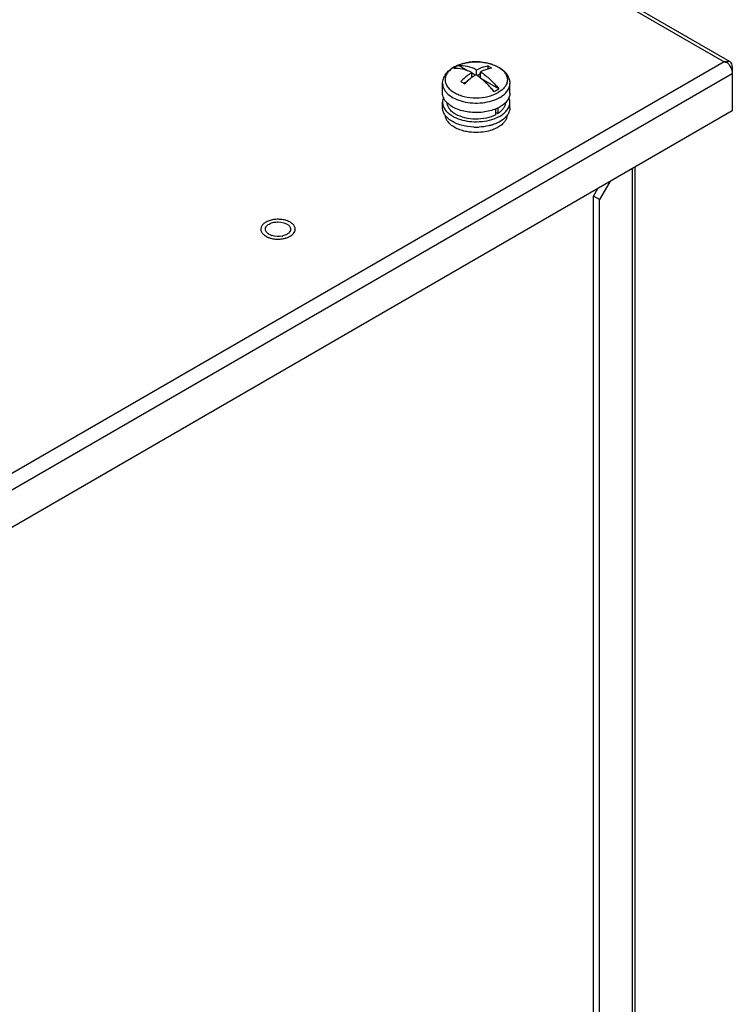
# Model space of a CAD drawing. Header units: millimetres. Extents: x 141 to 1096, y 454 to 1274.
# Tile 21 of 21: x 953 to 1080, y 959 to 1135. Entities that reach past the tile are written whole.
import ezdxf

# ---------------------------------------------------------------- set-up
doc = ezdxf.new("R2010")
doc.units = ezdxf.units.MM
doc.header["$LTSCALE"] = 112.320728
doc.layers.get('0').update_dxf_attribs({"linetype": 'CONTINUOUS'})

msp = doc.modelspace()

# ---------------------------------------------------------------- linework, layer by layer
at = {"color": 7, "linetype": 'CONTINUOUS'}
for p, q in [((824.83, 1273.48), (1078.26, 1127.16)), ((1079.37, 1127.13), (825.52, 1273.69)), ((1078.26, 1127.16), (420.37, 747.33)), ((1078.92, 1127.21), (1078.85, 1126.95)), ((1079.37, 1127.13), (1078.92, 1127.21)), ((421.43, 745.01), (1079.74, 1125.08)), ((1032.55, 1125.54), (1030.89, 1126.5)), ((1033.29, 1124.34), (1033.29, 1125.26)), ((1033.88, 1124.77), (1033.29, 1125.11)), ((1034.14, 1124.75), (1034.14, 1125.75)), ((1034.84, 1125.03), (1034.24, 1124.68)), ((1034.84, 1124.25), (1034.84, 1125.34)), ((1036.12, 1126.42), (1036.12, 1125.85)), ((1079.74, 1126.31), (1079.74, 1118.39)), ((1028.06, 1121.57), (1028.06, 1123.27)), ((1032.48, 1123.67), (1031.88, 1123.32)), ((1038.08, 1122.34), (1035, 1124.13)), ((1040.06, 1121.57), (1040.06, 1123.27)), ((1028.06, 1118.96), (1028.06, 1119.94)), ((1040.06, 1118.96), (1040.06, 1119.94)), ((1079.74, 1118.39), (421.43, 738.31)), ((1037.56, 1117.71), (1037.56, 1118.8)), ((1037.56, 1118.12), (1037.91, 1117.92)), ((1037.91, 1118.95), (1037.91, 1117.92)), ((1061.85, 1108.06), (1061.85, 938.55)), ((1062.38, 1108.36), (1062.38, 939.29)), ((1057.89, 1105.77), (1056.05, 1102.59)), ((1054.99, 1103.2), (1055.77, 1104.55)), ((1054.99, 938.27), (1054.99, 1103.2)), ((1056.05, 1102.59), (1054.99, 1103.2)), ((1056.05, 937.65), (1056.05, 1102.59)), ((995.65, 1097.32), (995.65, 1097.23)), ((1001.77, 1097.32), (1001.76, 1097.41))]:
    msp.add_line(p, q, dxfattribs=at)
for centre, radius, start, end in [((1034.05, 1117.75), 9.41, 91.4286, 97.2428), ((1034.06, 1117.56), 9.6, 86.5218, 91.4622), ((1034.42, 1119.45), 7.67, 72.849, 74.0488), ((1077.7, 1124.59), 2.63, 72.8044, 77.8585), ((1077.62, 1124.33), 2.9, 67.4547, 72.7974), ((1077.53, 1124.09), 3.16, 63.7804, 67.4774), ((1032.72, 1121.74), 5.17, 119.9986, 120.7244), ((1032.77, 1121.65), 5.28, 119.5194, 119.9993), ((1076.7, 1124.79), 3.09, 27.8801, 30.646), ((1035.35, 1126.25), 5.28, 299.5194, 299.9993), ((1035.46, 1125.76), 5.7, 299.5194, 299.9993), ((1030.92, 1119.35), 2.95, 214.0802, 217.7434), ((1032.2, 1120.69), 4.81, 232.407, 236.1891), ((1037.26, 1119.32), 2.89, 324.4265, 325.9867), ((1034.06, 1125.87), 10.38, 267.72, 272.7253), ((1034.5, 1123.66), 8.12, 286.9574, 287.7273), ((999.96, 1097.42), 1.02, 325.8435, 329.4662), ((998.26, 1099.1), 3.48, 245.7547, 246.8757), ((998.52, 1099), 2.95, 250.2481, 253.2957), ((998.78, 1099.41), 3.39, 281.2088, 283.1739)]:
    msp.add_arc(centre, radius, start, end, dxfattribs=at)
for points, knots in [([(1030.07, 1126.2), (1030.51, 1126.45), (1031.49, 1126.85), (1033.08, 1127.16), (1034.74, 1127.18), (1036.35, 1126.93), (1037.8, 1126.4), (1038.83, 1125.73), (1039.45, 1125.06), (1039.79, 1124.51), (1040.01, 1123.9), (1040.06, 1123.48), (1040.06, 1123.27)], [0, 0, 0, 0, 0.126684, 0.2625, 0.402198, 0.539192, 0.667818, 0.785509, 0.840907, 0.894689, 0.947544, 1, 1, 1, 1]), ([(1030.17, 1126.24), (1030.25, 1126.29), (1030.59, 1126.46), (1030.94, 1126.61), (1031.21, 1126.7)], [0, 0, 0, 0, 0.240314, 1, 1, 1, 1]), ([(1030.89, 1126.5), (1031.41, 1126.55), (1032.55, 1126.45), (1033.61, 1126.03), (1034.14, 1125.75)], [0, 0, 0, 0, 0.465674, 1, 1, 1, 1]), ([(1031.21, 1126.7), (1031.28, 1126.73), (1031.56, 1126.82), (1031.84, 1126.89), (1032.06, 1126.94)], [0, 0, 0, 0, 0.245123, 1, 1, 1, 1]), ([(1032.06, 1126.94), (1032.13, 1126.96), (1032.39, 1127.01), (1032.66, 1127.06), (1032.87, 1127.08)], [0, 0, 0, 0, 0.247146, 1, 1, 1, 1]), ([(1034.65, 1127.14), (1034.73, 1127.14), (1035.04, 1127.11), (1035.35, 1127.07), (1035.59, 1127.03)], [0, 0, 0, 0, 0.251956, 1, 1, 1, 1]), ([(1035.59, 1127.03), (1035.67, 1127.02), (1035.98, 1126.96), (1036.3, 1126.89), (1036.53, 1126.82)], [0, 0, 0, 0, 0.254082, 1, 1, 1, 1]), ([(1036.68, 1126.78), (1036.76, 1126.75), (1037.07, 1126.65), (1037.38, 1126.53), (1037.59, 1126.43)], [0, 0, 0, 0, 0.257126, 1, 1, 1, 1]), ([(1028.06, 1123.27), (1028.06, 1123.57), (1028.17, 1124.17), (1028.6, 1124.98), (1029.25, 1125.67), (1029.78, 1126.04), (1030.07, 1126.2)], [0, 0, 0, 0, 0.23839, 0.480794, 0.732814, 1, 1, 1, 1]), ([(1030.08, 1126.19), (1029.84, 1126.04), (1029.41, 1125.74), (1028.9, 1125.18), (1028.58, 1124.57), (1028.47, 1123.92), (1028.6, 1123.28), (1028.93, 1122.67), (1029.46, 1122.12), (1030.16, 1121.64), (1031, 1121.25), (1032.29, 1120.86), (1034.05, 1120.67), (1036.11, 1120.88), (1037.4, 1121.34), (1037.95, 1121.66)], [0, 0, 0, 0, 0.060008, 0.113706, 0.162103, 0.207453, 0.252953, 0.301746, 0.355984, 0.416558, 0.483289, 0.555228, 0.708291, 0.861434, 1, 1, 1, 1]), ([(1030.44, 1126.27), (1030.41, 1126.24), (1030.27, 1126.16), (1030.14, 1126.08), (1030.04, 1126.01)], [0, 0, 0, 0, 0.255832, 1, 1, 1, 1]), ([(1030.04, 1126.01), (1030.56, 1126.06), (1031.71, 1125.96), (1032.76, 1125.54), (1033.29, 1125.26)], [0, 0, 0, 0, 0.465659, 1, 1, 1, 1]), ([(1030.89, 1126.5), (1030.85, 1126.48), (1030.7, 1126.41), (1030.55, 1126.33), (1030.44, 1126.27)], [0, 0, 0, 0, 0.255162, 1, 1, 1, 1]), ([(1033.29, 1125.26), (1033.12, 1125.15), (1032.42, 1124.66), (1031.77, 1124.1), (1031.31, 1123.64)], [0, 0, 0, 0, 0.239557, 1, 1, 1, 1]), ([(1033.99, 1124.85), (1033.93, 1124.82), (1033.69, 1124.66), (1033.46, 1124.49), (1033.29, 1124.36)], [0, 0, 0, 0, 0.24584, 1, 1, 1, 1]), ([(1034.84, 1124.26), (1034.77, 1124.31), (1034.49, 1124.52), (1034.21, 1124.72), (1033.99, 1124.85)], [0, 0, 0, 0, 0.254978, 1, 1, 1, 1]), ([(1034.14, 1125.75), (1034.3, 1125.83), (1034.94, 1126.13), (1035.61, 1126.34), (1036.12, 1126.42)], [0, 0, 0, 0, 0.265806, 1, 1, 1, 1]), ([(1036.82, 1126.02), (1036.66, 1125.99), (1035.97, 1125.85), (1035.31, 1125.59), (1034.84, 1125.34)], [0, 0, 0, 0, 0.235174, 1, 1, 1, 1]), ([(1034.84, 1125.34), (1035.44, 1124.96), (1036.6, 1124.04), (1037.61, 1122.95), (1038.08, 1122.34)], [0, 0, 0, 0, 0.480206, 1, 1, 1, 1]), ([(1036.82, 1126.02), (1036.76, 1126.05), (1036.53, 1126.19), (1036.3, 1126.33), (1036.12, 1126.42)], [0, 0, 0, 0, 0.254944, 1, 1, 1, 1]), ([(1037.59, 1126.43), (1037.64, 1126.4), (1037.82, 1126.31), (1038, 1126.21), (1038.13, 1126.13)], [0, 0, 0, 0, 0.256033, 1, 1, 1, 1]), ([(1038.13, 1126.13), (1038.36, 1125.99), (1038.78, 1125.69), (1039.26, 1125.13), (1039.56, 1124.53), (1039.65, 1123.89), (1039.52, 1123.26), (1039.19, 1122.66), (1038.66, 1122.12), (1038.23, 1121.82), (1037.99, 1121.68)], [0, 0, 0, 0, 0.142928, 0.271016, 0.386839, 0.495875, 0.605649, 0.723447, 0.854208, 1, 1, 1, 1]), ([(1028.06, 1123.27), (1028.06, 1123.1), (1028.11, 1122.75), (1028.31, 1122.25), (1028.63, 1121.77), (1029.24, 1121.16), (1030.28, 1120.52), (1031.77, 1120.02), (1033.45, 1119.78), (1035.18, 1119.82), (1036.81, 1120.14), (1037.82, 1120.55), (1038.26, 1120.8)], [0, 0, 0, 0, 0.042851, 0.087458, 0.135246, 0.187139, 0.304203, 0.437654, 0.581852, 0.72902, 0.870849, 1, 1, 1, 1]), ([(1031.31, 1123.64), (1031.37, 1123.61), (1031.61, 1123.49), (1031.84, 1123.35), (1032.01, 1123.24)], [0, 0, 0, 0, 0.245075, 1, 1, 1, 1]), ([(1033.29, 1124.36), (1033.18, 1124.28), (1032.73, 1123.92), (1032.31, 1123.54), (1032.01, 1123.24)], [0, 0, 0, 0, 0.243758, 1, 1, 1, 1]), ([(1037.23, 1121.85), (1037.05, 1122.08), (1036.32, 1122.95), (1035.5, 1123.74), (1034.84, 1124.26)], [0, 0, 0, 0, 0.25941, 1, 1, 1, 1]), ([(1038.31, 1120.82), (1038.57, 1120.97), (1039.05, 1121.3), (1039.62, 1121.9), (1039.98, 1122.57), (1040.06, 1123.04), (1040.06, 1123.27)], [0, 0, 0, 0, 0.289809, 0.549048, 0.782229, 1, 1, 1, 1]), ([(1028.8, 1119.91), (1028.58, 1120.14), (1028.29, 1120.54), (1028.1, 1121.13), (1028.06, 1121.43), (1028.06, 1121.57)], [0, 0, 0, 0, 0.524565, 0.765826, 1, 1, 1, 1]), ([(1037.23, 1121.85), (1037.27, 1121.87), (1037.43, 1121.94), (1037.58, 1122.02), (1037.68, 1122.08)], [0, 0, 0, 0, 0.255162, 1, 1, 1, 1]), ([(1037.68, 1122.08), (1037.72, 1122.11), (1037.86, 1122.19), (1037.99, 1122.27), (1038.08, 1122.34)], [0, 0, 0, 0, 0.255832, 1, 1, 1, 1]), ([(1040.06, 1121.57), (1040.06, 1121.34), (1039.98, 1120.87), (1039.62, 1120.2), (1039.05, 1119.6), (1038.57, 1119.27), (1038.31, 1119.12)], [0, 0, 0, 0, 0.21777, 0.450951, 0.71019, 1, 1, 1, 1]), ([(1028.25, 1120.79), (1028.19, 1120.65), (1028.1, 1120.37), (1028.06, 1120.08), (1028.06, 1119.94)], [0, 0, 0, 0, 0.507274, 1, 1, 1, 1]), ([(1028.06, 1119.94), (1028.06, 1119.73), (1028.13, 1119.3), (1028.43, 1118.7), (1028.9, 1118.14), (1029.29, 1117.83), (1029.51, 1117.68)], [0, 0, 0, 0, 0.221985, 0.457005, 0.714698, 1, 1, 1, 1]), ([(1037.6, 1118.77), (1037.24, 1118.62), (1036.48, 1118.37), (1034.86, 1118.08), (1033.18, 1118.08), (1031.57, 1118.39), (1030.48, 1118.76), (1029.54, 1119.25), (1029.02, 1119.68), (1028.8, 1119.91)], [0, 0, 0, 0, 0.12478, 0.257137, 0.528997, 0.66094, 0.785075, 0.898587, 1, 1, 1, 1]), ([(1030.39, 1117.81), (1030.16, 1117.94), (1029.75, 1118.23), (1029.26, 1118.74), (1028.95, 1119.31), (1028.87, 1119.71), (1028.86, 1119.91)], [0, 0, 0, 0, 0.289489, 0.548809, 0.782249, 1, 1, 1, 1]), ([(1039.26, 1119.86), (1039.25, 1119.68), (1039.18, 1119.31), (1038.9, 1118.79), (1038.47, 1118.31), (1038.11, 1118.04), (1037.91, 1117.92)], [0, 0, 0, 0, 0.220414, 0.455372, 0.713809, 1, 1, 1, 1]), ([(1038.31, 1117.49), (1038.57, 1117.64), (1039.05, 1117.97), (1039.62, 1118.57), (1039.98, 1119.23), (1040.06, 1119.71), (1040.06, 1119.94)], [0, 0, 0, 0, 0.28981, 0.549048, 0.782229, 1, 1, 1, 1]), ([(1040.06, 1119.94), (1040.06, 1120), (1040.05, 1120.28), (1039.98, 1120.55), (1039.9, 1120.74)], [0, 0, 0, 0, 0.246517, 1, 1, 1, 1]), ([(1028.47, 1117.7), (1028.35, 1117.89), (1028.14, 1118.29), (1028.06, 1118.74), (1028.06, 1118.96)], [0, 0, 0, 0, 0.515518, 1, 1, 1, 1]), ([(1037.56, 1117.71), (1037.03, 1117.44), (1035.84, 1117.04), (1033.94, 1116.87), (1032.06, 1117.09), (1030.89, 1117.52), (1030.39, 1117.81)], [0, 0, 0, 0, 0.240141, 0.502953, 0.764167, 1, 1, 1, 1]), ([(1038.31, 1119.12), (1038.25, 1119.09), (1038.02, 1118.96), (1037.78, 1118.85), (1037.6, 1118.77)], [0, 0, 0, 0, 0.24319, 1, 1, 1, 1]), ([(1040.06, 1118.96), (1040.06, 1118.74), (1039.99, 1118.29), (1039.78, 1117.89), (1039.65, 1117.7)], [0, 0, 0, 0, 0.48453, 1, 1, 1, 1]), ([(1028.71, 1117), (1028.69, 1117.05), (1028.63, 1117.22), (1028.59, 1117.41), (1028.57, 1117.55)], [0, 0, 0, 0, 0.255172, 1, 1, 1, 1]), ([(1029.26, 1116.88), (1029.19, 1116.93), (1028.95, 1117.13), (1028.73, 1117.36), (1028.59, 1117.55)], [0, 0, 0, 0, 0.26237, 1, 1, 1, 1]), ([(1029.1, 1116.37), (1029.06, 1116.42), (1028.9, 1116.62), (1028.78, 1116.83), (1028.71, 1117)], [0, 0, 0, 0, 0.260828, 1, 1, 1, 1]), ([(1030.45, 1115.34), (1030.18, 1115.48), (1029.69, 1115.77), (1029.27, 1116.16), (1029.1, 1116.37)], [0, 0, 0, 0, 0.528302, 1, 1, 1, 1]), ([(1029.51, 1117.68), (1029.56, 1117.65), (1029.77, 1117.51), (1029.98, 1117.4), (1030.15, 1117.31)], [0, 0, 0, 0, 0.243018, 1, 1, 1, 1]), ([(1033.65, 1115.5), (1032.88, 1115.53), (1031.76, 1115.7), (1030.39, 1116.19), (1029.79, 1116.51), (1029.52, 1116.7)], [0, 0, 0, 0, 0.529586, 0.774812, 1, 1, 1, 1]), ([(1030.15, 1117.31), (1030.61, 1117.08), (1031.65, 1116.71), (1032.73, 1116.54), (1033.29, 1116.5)], [0, 0, 0, 0, 0.479722, 1, 1, 1, 1]), ([(1033.29, 1116.5), (1033.9, 1116.46), (1035.11, 1116.47), (1036.3, 1116.7), (1036.86, 1116.87)], [0, 0, 0, 0, 0.50911, 1, 1, 1, 1]), ([(1036.86, 1116.87), (1036.99, 1116.91), (1037.49, 1117.08), (1037.97, 1117.29), (1038.31, 1117.49)], [0, 0, 0, 0, 0.261562, 1, 1, 1, 1]), ([(1038.31, 1116.51), (1038.21, 1116.45), (1037.78, 1116.22), (1037.32, 1116.04), (1036.97, 1115.93)], [0, 0, 0, 0, 0.238799, 1, 1, 1, 1]), ([(1039.61, 1117.64), (1039.53, 1117.53), (1039.16, 1117.08), (1038.69, 1116.73), (1038.31, 1116.51)], [0, 0, 0, 0, 0.230037, 1, 1, 1, 1]), ([(1039.18, 1116.57), (1039.14, 1116.5), (1038.92, 1116.22), (1038.66, 1115.98), (1038.45, 1115.81)], [0, 0, 0, 0, 0.235913, 1, 1, 1, 1]), ([(1039.56, 1117.65), (1039.55, 1117.46), (1039.48, 1117.08), (1039.29, 1116.73), (1039.18, 1116.57)], [0, 0, 0, 0, 0.484527, 1, 1, 1, 1]), ([(1032.4, 1114.71), (1032.05, 1114.77), (1031.38, 1114.94), (1030.74, 1115.19), (1030.45, 1115.34)], [0, 0, 0, 0, 0.517337, 1, 1, 1, 1]), ([(1035.65, 1114.69), (1035.11, 1114.6), (1034.02, 1114.51), (1032.93, 1114.61), (1032.4, 1114.71)], [0, 0, 0, 0, 0.500413, 1, 1, 1, 1]), ([(1036.87, 1115.89), (1036.68, 1115.84), (1035.93, 1115.64), (1035.15, 1115.53), (1034.56, 1115.51)], [0, 0, 0, 0, 0.24229, 1, 1, 1, 1]), ([(1037.22, 1115.13), (1037.1, 1115.08), (1036.58, 1114.89), (1036.05, 1114.76), (1035.65, 1114.69)], [0, 0, 0, 0, 0.240786, 1, 1, 1, 1]), ([(1037.95, 1115.49), (1037.9, 1115.45), (1037.66, 1115.32), (1037.41, 1115.21), (1037.22, 1115.13)], [0, 0, 0, 0, 0.242469, 1, 1, 1, 1]), ([(1038.45, 1115.81), (1038.41, 1115.79), (1038.25, 1115.67), (1038.08, 1115.56), (1037.95, 1115.49)], [0, 0, 0, 0, 0.243295, 1, 1, 1, 1]), ([(1001.6, 1097.91), (1001.49, 1098.08), (1001.27, 1098.31), (1000.91, 1098.56), (1000.47, 1098.79), (999.82, 1098.99), (998.99, 1099.1), (998.13, 1099.08), (997.31, 1098.92), (996.61, 1098.64), (996.21, 1098.36), (996.05, 1098.2)], [0, 0, 0, 0, 0.098467, 0.154196, 0.214123, 0.344646, 0.484855, 0.627533, 0.76505, 0.890665, 1, 1, 1, 1]), ([(997.98, 1098.55), (998.22, 1098.6), (999.12, 1098.68), (1000.12, 1098.46), (1000.61, 1098.02)], [0, 0, 0, 0, 0.271929, 1, 1, 1, 1]), ([(996.05, 1098.2), (995.93, 1098.08), (995.78, 1097.87), (995.67, 1097.55), (995.65, 1097.4), (995.65, 1097.32)], [0, 0, 0, 0, 0.526154, 0.766851, 1, 1, 1, 1]), ([(995.65, 1097.23), (995.66, 1097.14), (995.7, 1096.97), (995.82, 1096.73), (995.99, 1096.49), (996.14, 1096.36), (996.22, 1096.29)], [0, 0, 0, 0, 0.226904, 0.465383, 0.721798, 1, 1, 1, 1]), ([(996.75, 1096.69), (996.73, 1096.7), (996.7, 1096.74), (996.66, 1096.78), (996.65, 1096.8)], [0, 0, 0, 0, 0.506713, 1, 1, 1, 1]), ([(1000.61, 1098.02), (1000.66, 1097.97), (1000.84, 1097.78), (1000.96, 1097.51), (1000.96, 1097.32)], [0, 0, 0, 0, 0.279154, 1, 1, 1, 1]), ([(1000.8, 1096.85), (1000.79, 1096.82), (1000.75, 1096.78), (1000.71, 1096.73), (1000.69, 1096.71)], [0, 0, 0, 0, 0.49172, 1, 1, 1, 1]), ([(1001.36, 1096.44), (1001.4, 1096.48), (1001.53, 1096.62), (1001.63, 1096.78), (1001.68, 1096.91)], [0, 0, 0, 0, 0.265421, 1, 1, 1, 1]), ([(1001.76, 1097.41), (1001.76, 1097.5), (1001.72, 1097.67), (1001.64, 1097.83), (1001.6, 1097.91)], [0, 0, 0, 0, 0.487544, 1, 1, 1, 1]), ([(1001.68, 1096.91), (1001.71, 1096.97), (1001.75, 1097.11), (1001.77, 1097.25), (1001.77, 1097.32)], [0, 0, 0, 0, 0.506547, 1, 1, 1, 1]), ([(996.22, 1096.29), (996.24, 1096.28), (996.31, 1096.22), (996.39, 1096.17), (996.45, 1096.13)], [0, 0, 0, 0, 0.24401, 1, 1, 1, 1]), ([(996.45, 1096.13), (996.48, 1096.11), (996.6, 1096.04), (996.73, 1095.97), (996.83, 1095.93)], [0, 0, 0, 0, 0.242475, 1, 1, 1, 1]), ([(997.52, 1096.22), (997.44, 1096.25), (997.16, 1096.36), (996.9, 1096.53), (996.75, 1096.69)], [0, 0, 0, 0, 0.274186, 1, 1, 1, 1]), ([(996.89, 1095.9), (996.94, 1095.88), (997.17, 1095.79), (997.4, 1095.72), (997.58, 1095.68)], [0, 0, 0, 0, 0.241679, 1, 1, 1, 1]), ([(997.58, 1095.68), (997.86, 1095.61), (998.43, 1095.54), (999.01, 1095.55), (999.3, 1095.59)], [0, 0, 0, 0, 0.495644, 1, 1, 1, 1]), ([(999.3, 1095.59), (999.37, 1095.6), (999.65, 1095.63), (999.92, 1095.69), (1000.12, 1095.75)], [0, 0, 0, 0, 0.255725, 1, 1, 1, 1]), ([(1000.12, 1095.75), (1000.16, 1095.76), (1000.3, 1095.81), (1000.45, 1095.86), (1000.55, 1095.91)], [0, 0, 0, 0, 0.255716, 1, 1, 1, 1]), ([(1000.55, 1095.91), (1000.59, 1095.92), (1000.72, 1095.99), (1000.86, 1096.06), (1000.96, 1096.12)], [0, 0, 0, 0, 0.257967, 1, 1, 1, 1]), ([(1000.96, 1096.12), (1000.99, 1096.15), (1001.14, 1096.24), (1001.27, 1096.35), (1001.36, 1096.44)], [0, 0, 0, 0, 0.262025, 1, 1, 1, 1])]:
    msp.add_open_spline(points, degree=3, knots=knots, dxfattribs=at)
for points in [[(1078.26, 1127.16), (1078.47, 1127.21), (1078.7, 1127.23), (1078.92, 1127.21)], [(1078.92, 1126.93), (1079.09, 1126.76), (1079.23, 1126.57), (1079.35, 1126.36)], [(1079.64, 1126.82), (1079.58, 1126.95), (1079.49, 1127.06), (1079.37, 1127.13)], [(1079.74, 1126.31), (1079.74, 1126.48), (1079.72, 1126.66), (1079.64, 1126.82)], [(1079.43, 1126.23), (1079.51, 1126.07), (1079.59, 1125.9), (1079.64, 1125.72)], [(1079.64, 1125.72), (1079.7, 1125.51), (1079.74, 1125.3), (1079.74, 1125.08)], [(997.12, 1098.24), (997.38, 1098.39), (997.68, 1098.49), (997.98, 1098.55)], [(996.46, 1097.32), (996.46, 1097.47), (996.5, 1097.61), (996.58, 1097.74)], [(996.65, 1096.8), (996.54, 1096.94), (996.46, 1097.13), (996.46, 1097.32)], [(996.58, 1097.74), (996.7, 1097.95), (996.9, 1098.12), (997.12, 1098.24)], [(1000.96, 1097.32), (1000.96, 1097.18), (1000.91, 1097.03), (1000.84, 1096.9)], [(999.44, 1096.09), (998.86, 1095.98), (998.23, 1096), (997.67, 1096.17)], [(1000.3, 1096.4), (1000.07, 1096.27), (999.81, 1096.18), (999.55, 1096.12)], [(1000.54, 1096.57), (1000.47, 1096.51), (1000.39, 1096.45), (1000.3, 1096.4)], [(1000.69, 1096.71), (1000.65, 1096.66), (1000.6, 1096.61), (1000.54, 1096.57)]]:
    msp.add_open_spline(points, degree=3, dxfattribs=at)

doc.saveas('drawing.dxf')
